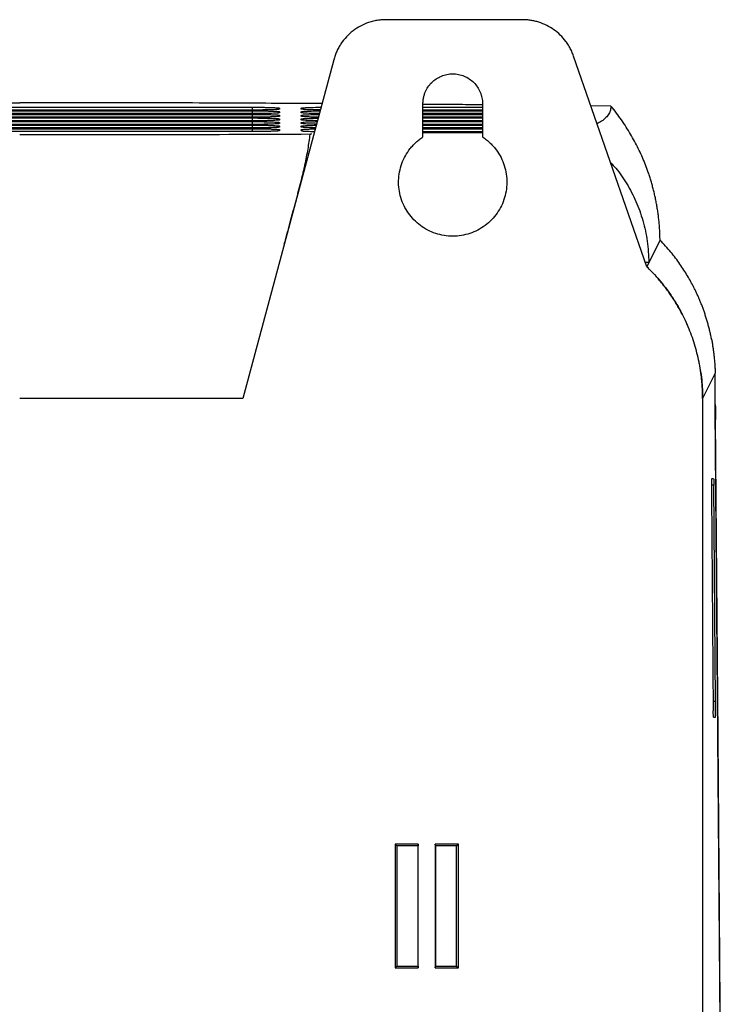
# Model space of a CAD drawing. Header units: millimetres. Extents: x 156922 to 157823, y 112322 to 113312.
# Tile 50 of 123: x 156988 to 157053, y 112857 to 112948. Entities that reach past the tile are written whole.
import ezdxf

# ---------------------------------------------------------------- set-up
doc = ezdxf.new("R2010")
doc.units = ezdxf.units.MM

msp = doc.modelspace()

# ---------------------------------------------------------------- linework, layer by layer
at = {"color": 7, "linetype": 'Continuous', "lineweight": 25}
for p, q in [((157034.785, 112947.923), (157022.179, 112947.923)), ((157017.349, 112944.217), (157008.964, 112912.923)), ((157046.26, 112925.105), (157039.508, 112944.562)), ((157025.592, 112937.099), (157025.592, 112940.173)), ((157031.092, 112940.173), (157031.092, 112937.099)), ((156966.842, 112939.837), (157009.842, 112939.837)), ((157009.842, 112939.576), (156966.842, 112939.576)), ((156966.842, 112939.506), (157009.842, 112939.506)), ((157009.842, 112939.244), (156966.842, 112939.244)), ((157009.842, 112939.576), (157009.842, 112939.837)), ((157009.842, 112939.244), (157009.842, 112939.506)), ((157012.236, 112939.644), (157012.342, 112939.749)), ((157012.342, 112939.418), (157012.236, 112939.312)), ((157012.342, 112939.749), (157012.342, 112939.662)), ((157012.342, 112939.418), (157012.342, 112939.331)), ((157014.342, 112939.662), (157014.342, 112939.749)), ((157014.448, 112939.644), (157014.342, 112939.749)), ((157014.342, 112939.331), (157014.342, 112939.418)), ((157014.448, 112939.312), (157014.342, 112939.418)), ((157025.592, 112939.837), (157031.092, 112939.837)), ((157031.092, 112939.576), (157025.592, 112939.576)), ((157025.592, 112939.506), (157031.092, 112939.506)), ((157031.092, 112939.244), (157025.592, 112939.244)), ((157042.96, 112939.931), (157041.108, 112939.953)), ((156966.842, 112939.174), (157009.842, 112939.174)), ((157009.842, 112938.913), (156966.842, 112938.913)), ((156966.842, 112938.843), (157009.842, 112938.843)), ((157009.842, 112938.581), (156966.842, 112938.581)), ((156966.842, 112938.511), (157009.842, 112938.511)), ((157009.842, 112938.913), (157009.842, 112939.174)), ((157009.842, 112938.581), (157009.842, 112938.843)), ((157009.842, 112938.249), (157009.842, 112938.511)), ((157012.236, 112938.981), (157012.342, 112939.086)), ((157012.236, 112938.649), (157012.342, 112938.755)), ((157012.236, 112938.318), (157012.342, 112938.423)), ((157012.342, 112939.086), (157012.342, 112938.999)), ((157012.342, 112938.755), (157012.342, 112938.668)), ((157012.342, 112938.423), (157012.342, 112938.336)), ((157014.342, 112938.999), (157014.342, 112939.086)), ((157014.448, 112938.981), (157014.342, 112939.086)), ((157014.342, 112938.668), (157014.342, 112938.755)), ((157014.448, 112938.649), (157014.342, 112938.755)), ((157014.342, 112938.336), (157014.342, 112938.423)), ((157014.448, 112938.318), (157014.342, 112938.423)), ((157025.592, 112939.174), (157031.092, 112939.174)), ((157031.092, 112938.913), (157025.592, 112938.913)), ((157025.592, 112938.843), (157031.092, 112938.843)), ((157031.092, 112938.581), (157025.592, 112938.581)), ((157025.592, 112938.511), (157031.092, 112938.511)), ((157009.842, 112938.249), (156966.842, 112938.249)), ((156966.842, 112938.18), (157009.842, 112938.18)), ((157009.842, 112937.918), (156966.842, 112937.918)), ((156966.842, 112937.848), (157009.842, 112937.848)), ((157009.842, 112937.586), (156966.842, 112937.586)), ((157009.842, 112937.918), (157009.842, 112938.18)), ((157009.842, 112937.586), (157009.842, 112937.848)), ((157012.236, 112937.986), (157012.342, 112938.092)), ((157012.236, 112937.655), (157012.342, 112937.76)), ((157012.342, 112938.092), (157012.342, 112938.005)), ((157012.342, 112937.76), (157012.342, 112937.673)), ((157014.342, 112938.005), (157014.342, 112938.092)), ((157014.448, 112937.986), (157014.342, 112938.092)), ((157014.342, 112937.673), (157014.342, 112937.76)), ((157014.448, 112937.655), (157014.342, 112937.76)), ((157031.092, 112938.249), (157025.592, 112938.249)), ((157025.592, 112938.18), (157031.092, 112938.18)), ((157031.092, 112937.918), (157025.592, 112937.918)), ((157025.592, 112937.848), (157031.092, 112937.848)), ((157025.592, 112937.586), (157031.092, 112937.586)), ((157025.592, 112937.499), (157031.092, 112937.499)), ((157047.491, 112927.569), (157046.457, 112925.499)), ((157046.457, 112925.499), (157046.123, 112925.499)), ((157046.457, 112925.499), (157046.26, 112925.105)), ((157049.533, 112920.741), (157049.546, 112920.714)), ((157052.585, 112915.273), (157051.421, 112912.923)), ((157008.964, 112912.923), (156988.342, 112912.923)), ((157051.421, 112912.923), (157051.421, 112740.557)), ((157052.591, 112912.371), (157052.609, 112912.113)), ((157053.055, 112855.257), (157052.594, 112911.943)), ((157052.609, 112912.113), (157052.618, 112911.002)), ((157052.457, 112904.926), (157052.248, 112904.926)), ((157052.442, 112905.503), (157052.264, 112905.503)), ((157052.62, 112884.926), (157052.457, 112904.926)), ((157052.248, 112904.08), (157052.41, 112884.08)), ((157052.62, 112884.926), (157052.404, 112884.926)), ((157052.426, 112883.503), (157052.604, 112883.503)), ((157025.164, 112871.774), (157023.016, 112871.774)), ((157023.016, 112871.774), (157023.016, 112860.322)), ((157023.191, 112871.599), (157023.016, 112871.774)), ((157025.147, 112871.599), (157023.191, 112871.599)), ((157023.191, 112871.599), (157023.191, 112860.497)), ((157025.164, 112871.774), (157025.147, 112871.599)), ((157025.147, 112860.497), (157025.147, 112871.599)), ((157025.164, 112860.322), (157025.164, 112871.774)), ((157026.72, 112871.774), (157026.72, 112860.322)), ((157028.868, 112871.774), (157026.72, 112871.774)), ((157026.737, 112871.599), (157026.72, 112871.774)), ((157028.693, 112871.599), (157026.737, 112871.599)), ((157026.737, 112871.599), (157026.737, 112860.497)), ((157028.693, 112871.599), (157028.868, 112871.774)), ((157028.693, 112860.497), (157028.693, 112871.599)), ((157028.868, 112860.322), (157028.868, 112871.774)), ((157023.191, 112860.497), (157023.016, 112860.322)), ((157023.016, 112860.322), (157025.164, 112860.322)), ((157023.191, 112860.497), (157025.147, 112860.497)), ((157025.147, 112860.497), (157025.164, 112860.322)), ((157026.72, 112860.322), (157026.737, 112860.497)), ((157026.72, 112860.322), (157028.868, 112860.322)), ((157026.737, 112860.497), (157028.693, 112860.497)), ((157028.693, 112860.497), (157028.868, 112860.322))]:
    msp.add_line(p, q, dxfattribs=at)
at = {"color": 7, "linetype": 'Continuous', "lineweight": 25, "flags": 128}
msp.add_lwpolyline([(157053.059, 112856.966), (157052.992, 112865.22), (157052.857, 112881.727), (157052.618, 112911.002)], dxfattribs=at)
at = {"color": 7, "linetype": 'Continuous', "lineweight": 25}
for points, knots in [([(157022.179, 112947.923), (157022.1, 112947.922), (157021.944, 112947.92), (157021.711, 112947.903), (157021.479, 112947.876), (157021.249, 112947.838), (157021.021, 112947.789), (157020.795, 112947.73), (157020.386, 112947.601), (157019.811, 112947.353), (157019.122, 112946.907), (157018.512, 112946.357), (157018.088, 112945.82), (157017.803, 112945.354), (157017.619, 112944.989), (157017.464, 112944.61), (157017.388, 112944.348), (157017.349, 112944.217)], [0, 0, 0, 0, 0.035941, 0.071682, 0.107302, 0.142878, 0.178491, 0.214219, 0.250139, 0.375038, 0.500023, 0.624922, 0.749907, 0.812594, 0.87489, 0.937218, 1, 1, 1, 1]), ([(157039.508, 112944.562), (157039.483, 112944.632), (157039.433, 112944.77), (157039.346, 112944.974), (157039.252, 112945.173), (157039.148, 112945.367), (157039.036, 112945.557), (157038.916, 112945.743), (157038.68, 112946.072), (157038.29, 112946.517), (157037.695, 112947.013), (157037.031, 112947.413), (157036.431, 112947.656), (157035.935, 112947.794), (157035.556, 112947.868), (157035.172, 112947.914), (157034.914, 112947.92), (157034.785, 112947.923)], [0, 0, 0, 0, 0.035918, 0.071658, 0.107288, 0.14288, 0.178503, 0.214228, 0.250124, 0.375027, 0.50002, 0.624924, 0.749917, 0.812576, 0.874891, 0.937241, 1, 1, 1, 1]), ([(157025.592, 112940.173), (157025.593, 112940.225), (157025.595, 112940.328), (157025.608, 112940.482), (157025.629, 112940.634), (157025.659, 112940.785), (157025.698, 112940.934), (157025.745, 112941.081), (157025.846, 112941.345), (157026.04, 112941.711), (157026.385, 112942.13), (157026.804, 112942.475), (157027.283, 112942.729), (157027.802, 112942.888), (157028.342, 112942.94), (157028.882, 112942.889), (157029.401, 112942.73), (157029.88, 112942.475), (157030.299, 112942.13), (157030.644, 112941.711), (157030.856, 112941.311), (157030.978, 112940.972), (157031.044, 112940.711), (157031.085, 112940.444), (157031.09, 112940.263), (157031.092, 112940.173)], [0, 0, 0, 0, 0.018027, 0.03591, 0.053705, 0.071468, 0.089258, 0.10713, 0.125141, 0.187588, 0.250099, 0.312546, 0.375058, 0.437505, 0.500016, 0.562463, 0.624974, 0.687421, 0.749933, 0.81238, 0.874891, 0.906285, 0.937397, 0.968534, 1, 1, 1, 1]), ([(156960.42, 112940.169), (156962.928, 112940.184), (156968.795, 112940.218), (156978.124, 112940.247), (156984.935, 112940.252), (156988.342, 112940.254)], [0, 0, 0, 0, 0.271802, 0.635725, 1, 1, 1, 1]), ([(157016.264, 112940.169), (157013.756, 112940.184), (157007.89, 112940.218), (156998.561, 112940.247), (156991.749, 112940.252), (156988.342, 112940.254)], [0, 0, 0, 0, 0.271795, 0.635716, 1, 1, 1, 1]), ([(157009.842, 112939.837), (157009.897, 112939.837), (157010.007, 112939.837), (157010.17, 112939.837), (157010.332, 112939.836), (157010.491, 112939.834), (157010.648, 112939.833), (157010.904, 112939.829), (157011.244, 112939.823), (157011.624, 112939.812), (157011.937, 112939.799), (157012.142, 112939.785), (157012.264, 112939.772), (157012.33, 112939.761), (157012.338, 112939.753), (157012.342, 112939.749)], [0, 0, 0, 0, 0.04198, 0.083602, 0.125051, 0.166509, 0.208163, 0.250194, 0.374966, 0.500038, 0.624822, 0.749876, 0.833334, 0.916235, 1, 1, 1, 1]), ([(157012.342, 112939.662), (157012.341, 112939.66), (157012.339, 112939.657), (157012.322, 112939.651), (157012.296, 112939.645), (157012.258, 112939.64), (157012.21, 112939.634), (157012.114, 112939.626), (157011.933, 112939.614), (157011.618, 112939.601), (157011.238, 112939.59), (157010.85, 112939.583), (157010.49, 112939.578), (157010.169, 112939.576), (157009.951, 112939.576), (157009.842, 112939.576)], [0, 0, 0, 0, 0.041979, 0.083602, 0.125051, 0.166511, 0.208165, 0.250194, 0.374984, 0.50004, 0.624827, 0.749879, 0.833328, 0.916227, 1, 1, 1, 1]), ([(157009.842, 112939.506), (157009.897, 112939.506), (157010.007, 112939.506), (157010.17, 112939.505), (157010.332, 112939.504), (157010.491, 112939.503), (157010.648, 112939.501), (157010.904, 112939.498), (157011.244, 112939.491), (157011.624, 112939.48), (157011.937, 112939.467), (157012.142, 112939.453), (157012.264, 112939.441), (157012.33, 112939.429), (157012.338, 112939.422), (157012.342, 112939.418)], [0, 0, 0, 0, 0.041978, 0.083599, 0.125047, 0.166506, 0.208161, 0.250194, 0.374967, 0.500038, 0.624813, 0.749876, 0.833339, 0.91624, 1, 1, 1, 1]), ([(157012.342, 112939.331), (157012.341, 112939.329), (157012.339, 112939.325), (157012.322, 112939.319), (157012.296, 112939.314), (157012.258, 112939.308), (157012.21, 112939.303), (157012.114, 112939.294), (157011.933, 112939.282), (157011.618, 112939.269), (157011.238, 112939.258), (157010.85, 112939.251), (157010.49, 112939.247), (157010.169, 112939.245), (157009.951, 112939.244), (157009.842, 112939.244)], [0, 0, 0, 0, 0.041983, 0.083609, 0.125059, 0.166517, 0.208169, 0.250194, 0.374988, 0.50004, 0.624819, 0.749879, 0.833329, 0.916228, 1, 1, 1, 1]), ([(157014.342, 112939.749), (157014.379, 112939.761), (157014.453, 112939.784), (157015.033, 112939.813), (157015.653, 112939.83), (157016.076, 112939.832), (157016.174, 112939.833)], [0, 0, 0, 0, 0.302661, 0.605297, 0.907899, 1, 1, 1, 1]), ([(157016.107, 112939.581), (157016.033, 112939.581), (157015.638, 112939.583), (157015.041, 112939.6), (157014.455, 112939.628), (157014.38, 112939.651), (157014.342, 112939.662)], [0, 0, 0, 0, 0.07101, 0.38068, 0.690318, 1, 1, 1, 1]), ([(157014.342, 112939.418), (157014.379, 112939.429), (157014.452, 112939.453), (157015.034, 112939.481), (157015.625, 112939.498), (157016.017, 112939.5), (157016.085, 112939.501)], [0, 0, 0, 0, 0.311399, 0.622773, 0.934112, 1, 1, 1, 1]), ([(157016.018, 112939.25), (157015.974, 112939.25), (157015.611, 112939.252), (157015.042, 112939.269), (157014.454, 112939.296), (157014.38, 112939.319), (157014.342, 112939.331)], [0, 0, 0, 0, 0.043476, 0.362323, 0.681139, 1, 1, 1, 1]), ([(157031.053, 112940.057), (157030.368, 112940.064), (157028.579, 112940.083), (157026.747, 112940.096), (157025.616, 112940.103)], [0, 0, 0, 0, 0.382593, 1, 1, 1, 1]), ([(157042.96, 112939.931), (157042.95, 112939.809), (157042.931, 112939.575), (157042.789, 112939.222), (157042.52, 112938.878), (157042.167, 112938.573), (157041.815, 112938.387), (157041.676, 112938.313)], [0, 0, 0, 0, 0.2258, 0.435071, 0.6536, 0.863347, 1, 1, 1, 1]), ([(157047.491, 112927.569), (157047.488, 112927.723), (157047.483, 112928.029), (157047.461, 112928.486), (157047.43, 112928.939), (157047.388, 112929.387), (157047.337, 112929.831), (157047.276, 112930.27), (157047.206, 112930.704), (157047.127, 112931.134), (157047.04, 112931.558), (157046.943, 112931.977), (157046.838, 112932.391), (157046.726, 112932.8), (157046.605, 112933.203), (157046.477, 112933.601), (157046.307, 112934.091), (157046.087, 112934.674), (157045.802, 112935.35), (157045.489, 112936.023), (157045.146, 112936.692), (157044.773, 112937.355), (157044.37, 112938.012), (157043.933, 112938.662), (157043.467, 112939.304), (157043.129, 112939.722), (157042.96, 112939.931)], [0, 0, 0, 0, 0.0354691, 0.0706385, 0.1055068, 0.1400727, 0.1743349, 0.2082926, 0.2419449, 0.2752911, 0.3083307, 0.3410633, 0.3734888, 0.405607, 0.4374182, 0.4689224, 0.5001201, 0.554409, 0.6090139, 0.6639286, 0.7191499, 0.7746777, 0.8305159, 0.8866728, 0.9431613, 1, 1, 1, 1]), ([(157009.842, 112939.174), (157009.897, 112939.174), (157010.007, 112939.174), (157010.17, 112939.174), (157010.332, 112939.173), (157010.491, 112939.171), (157010.648, 112939.17), (157010.904, 112939.166), (157011.244, 112939.16), (157011.624, 112939.149), (157011.937, 112939.135), (157012.142, 112939.122), (157012.264, 112939.109), (157012.33, 112939.098), (157012.338, 112939.09), (157012.342, 112939.086)], [0, 0, 0, 0, 0.04198, 0.083602, 0.125051, 0.166509, 0.208163, 0.250194, 0.374966, 0.500038, 0.624822, 0.749876, 0.833334, 0.916235, 1, 1, 1, 1]), ([(157012.342, 112938.999), (157012.341, 112938.997), (157012.339, 112938.994), (157012.322, 112938.988), (157012.296, 112938.982), (157012.258, 112938.977), (157012.21, 112938.971), (157012.114, 112938.962), (157011.933, 112938.951), (157011.618, 112938.937), (157011.238, 112938.927), (157010.85, 112938.919), (157010.49, 112938.915), (157010.169, 112938.913), (157009.951, 112938.913), (157009.842, 112938.913)], [0, 0, 0, 0, 0.041979, 0.083602, 0.125051, 0.166511, 0.208165, 0.250194, 0.374984, 0.50004, 0.624827, 0.749879, 0.833328, 0.916227, 1, 1, 1, 1]), ([(157009.842, 112938.843), (157009.897, 112938.843), (157010.007, 112938.843), (157010.17, 112938.842), (157010.332, 112938.841), (157010.491, 112938.84), (157010.648, 112938.838), (157010.904, 112938.835), (157011.244, 112938.828), (157011.624, 112938.817), (157011.937, 112938.804), (157012.142, 112938.79), (157012.264, 112938.778), (157012.33, 112938.766), (157012.338, 112938.759), (157012.342, 112938.755)], [0, 0, 0, 0, 0.04198, 0.083602, 0.125051, 0.166509, 0.208163, 0.250194, 0.374966, 0.500038, 0.624822, 0.749876, 0.833334, 0.916235, 1, 1, 1, 1]), ([(157012.342, 112938.668), (157012.341, 112938.666), (157012.339, 112938.662), (157012.322, 112938.656), (157012.296, 112938.651), (157012.258, 112938.645), (157012.21, 112938.64), (157012.114, 112938.631), (157011.933, 112938.619), (157011.618, 112938.606), (157011.238, 112938.595), (157010.85, 112938.588), (157010.49, 112938.584), (157010.169, 112938.581), (157009.951, 112938.581), (157009.842, 112938.581)], [0, 0, 0, 0, 0.041979, 0.083602, 0.125051, 0.166511, 0.208165, 0.250194, 0.374984, 0.50004, 0.624827, 0.749879, 0.833328, 0.916227, 1, 1, 1, 1]), ([(157009.842, 112938.511), (157009.897, 112938.511), (157010.007, 112938.511), (157010.17, 112938.511), (157010.332, 112938.51), (157010.491, 112938.508), (157010.648, 112938.507), (157010.904, 112938.503), (157011.244, 112938.497), (157011.624, 112938.486), (157011.937, 112938.472), (157012.142, 112938.459), (157012.264, 112938.446), (157012.33, 112938.435), (157012.338, 112938.427), (157012.342, 112938.423)], [0, 0, 0, 0, 0.04198, 0.083602, 0.125051, 0.166509, 0.208163, 0.250194, 0.374966, 0.500038, 0.624822, 0.749876, 0.833334, 0.916235, 1, 1, 1, 1]), ([(157012.342, 112938.336), (157012.341, 112938.334), (157012.339, 112938.33), (157012.322, 112938.325), (157012.296, 112938.319), (157012.258, 112938.314), (157012.21, 112938.308), (157012.114, 112938.299), (157011.933, 112938.288), (157011.618, 112938.274), (157011.238, 112938.264), (157010.85, 112938.256), (157010.49, 112938.252), (157010.169, 112938.25), (157009.951, 112938.25), (157009.842, 112938.249)], [0, 0, 0, 0, 0.041979, 0.083602, 0.125051, 0.166511, 0.208165, 0.250194, 0.374984, 0.50004, 0.624827, 0.749879, 0.833328, 0.916227, 1, 1, 1, 1]), ([(157014.342, 112939.086), (157014.379, 112939.098), (157014.452, 112939.121), (157015.035, 112939.149), (157015.598, 112939.166), (157015.958, 112939.168), (157015.996, 112939.168)], [0, 0, 0, 0, 0.320658, 0.64129, 0.961885, 1, 1, 1, 1]), ([(157015.929, 112938.919), (157015.916, 112938.919), (157015.583, 112938.921), (157015.043, 112938.937), (157014.454, 112938.965), (157014.379, 112938.988), (157014.342, 112938.999)], [0, 0, 0, 0, 0.014266, 0.34285, 0.671401, 1, 1, 1, 1]), ([(157014.342, 112938.755), (157014.379, 112938.766), (157014.452, 112938.789), (157015.037, 112938.818), (157015.57, 112938.834), (157015.899, 112938.836), (157015.907, 112938.836)], [0, 0, 0, 0, 0.330482, 0.660941, 0.991357, 1, 1, 1, 1]), ([(157015.841, 112938.589), (157015.572, 112938.594), (157015.017, 112938.605), (157014.458, 112938.634), (157014.381, 112938.656), (157014.342, 112938.668)], [0, 0, 0, 0, 0.320185, 0.660068, 1, 1, 1, 1]), ([(157014.342, 112938.423), (157014.38, 112938.435), (157014.456, 112938.458), (157015.005, 112938.487), (157015.554, 112938.498), (157015.818, 112938.503)], [0, 0, 0, 0, 0.342392, 0.684758, 1, 1, 1, 1]), ([(157015.753, 112938.259), (157015.515, 112938.264), (157014.993, 112938.274), (157014.459, 112938.302), (157014.381, 112938.325), (157014.342, 112938.336)], [0, 0, 0, 0, 0.294051, 0.647001, 1, 1, 1, 1]), ([(157009.842, 112938.18), (157009.897, 112938.18), (157010.007, 112938.18), (157010.17, 112938.179), (157010.332, 112938.178), (157010.491, 112938.177), (157010.648, 112938.175), (157010.904, 112938.172), (157011.244, 112938.165), (157011.624, 112938.154), (157011.937, 112938.141), (157012.142, 112938.127), (157012.264, 112938.115), (157012.33, 112938.103), (157012.338, 112938.096), (157012.342, 112938.092)], [0, 0, 0, 0, 0.04198, 0.083602, 0.125051, 0.166509, 0.208163, 0.250194, 0.374966, 0.500038, 0.624822, 0.749876, 0.833334, 0.916235, 1, 1, 1, 1]), ([(157012.342, 112938.005), (157012.341, 112938.003), (157012.339, 112937.999), (157012.322, 112937.993), (157012.296, 112937.988), (157012.258, 112937.982), (157012.21, 112937.977), (157012.114, 112937.968), (157011.933, 112937.956), (157011.618, 112937.943), (157011.238, 112937.932), (157010.85, 112937.925), (157010.49, 112937.921), (157010.169, 112937.918), (157009.951, 112937.918), (157009.842, 112937.918)], [0, 0, 0, 0, 0.041979, 0.083602, 0.125051, 0.166511, 0.208165, 0.250194, 0.374984, 0.50004, 0.624827, 0.749879, 0.833328, 0.916227, 1, 1, 1, 1]), ([(157009.842, 112937.848), (157009.897, 112937.848), (157010.007, 112937.848), (157010.17, 112937.847), (157010.332, 112937.847), (157010.491, 112937.845), (157010.648, 112937.843), (157010.904, 112937.84), (157011.244, 112937.834), (157011.624, 112937.823), (157011.937, 112937.809), (157012.142, 112937.796), (157012.264, 112937.783), (157012.33, 112937.772), (157012.338, 112937.764), (157012.342, 112937.76)], [0, 0, 0, 0, 0.04198, 0.083602, 0.125051, 0.166509, 0.208163, 0.250194, 0.374966, 0.500038, 0.624822, 0.749876, 0.833334, 0.916235, 1, 1, 1, 1]), ([(157012.342, 112937.673), (157012.341, 112937.671), (157012.339, 112937.667), (157012.322, 112937.662), (157012.296, 112937.656), (157012.258, 112937.651), (157012.21, 112937.645), (157012.114, 112937.636), (157011.933, 112937.624), (157011.618, 112937.611), (157011.238, 112937.6), (157010.85, 112937.593), (157010.49, 112937.589), (157010.169, 112937.587), (157009.951, 112937.587), (157009.842, 112937.586)], [0, 0, 0, 0, 0.041979, 0.083602, 0.125051, 0.166511, 0.208165, 0.250194, 0.374984, 0.50004, 0.624827, 0.749879, 0.833328, 0.916227, 1, 1, 1, 1]), ([(157014.342, 112938.092), (157014.38, 112938.103), (157014.457, 112938.126), (157014.981, 112938.154), (157015.497, 112938.165), (157015.729, 112938.169)], [0, 0, 0, 0, 0.355814, 0.711601, 1, 1, 1, 1]), ([(157015.664, 112937.93), (157015.459, 112937.934), (157014.97, 112937.943), (157014.46, 112937.971), (157014.381, 112937.993), (157014.342, 112938.005)], [0, 0, 0, 0, 0.26583, 0.632889, 1, 1, 1, 1]), ([(157014.342, 112937.76), (157014.381, 112937.772), (157014.458, 112937.794), (157014.957, 112937.822), (157015.44, 112937.832), (157015.639, 112937.836)], [0, 0, 0, 0, 0.370331, 0.740636, 1, 1, 1, 1]), ([(157014.342, 112937.673), (157014.382, 112937.662), (157014.461, 112937.639), (157014.946, 112937.613), (157015.402, 112937.604), (157015.576, 112937.6)], [0, 0, 0, 0, 0.382399, 0.76474, 1, 1, 1, 1]), ([(157015.172, 112937.333), (157015.186, 112937.338), (157015.217, 112937.349), (157015.252, 112937.365), (157015.282, 112937.381), (157015.297, 112937.393), (157015.304, 112937.399)], [0, 0, 0, 0, 0.235423, 0.480516, 0.735354, 1, 1, 1, 1]), ([(157014.079, 112932.012), (157014.119, 112932.164), (157014.199, 112932.463), (157014.312, 112932.901), (157014.418, 112933.324), (157014.516, 112933.73), (157014.607, 112934.121), (157014.72, 112934.628), (157014.847, 112935.246), (157014.978, 112935.967), (157015.089, 112936.664), (157015.144, 112937.111), (157015.172, 112937.333)], [0, 0, 0, 0, 0.080186, 0.158255, 0.234211, 0.308059, 0.379804, 0.449453, 0.589885, 0.728433, 0.865127, 1, 1, 1, 1]), ([(157031.092, 112937.099), (157031.155, 112937.056), (157031.282, 112936.97), (157031.464, 112936.831), (157031.639, 112936.685), (157031.807, 112936.531), (157031.967, 112936.369), (157032.121, 112936.2), (157032.388, 112935.877), (157032.729, 112935.368), (157033.061, 112934.638), (157033.275, 112933.865), (157033.361, 112933.067), (157033.321, 112932.266), (157033.152, 112931.482), (157032.862, 112930.733), (157032.454, 112930.042), (157031.944, 112929.423), (157031.34, 112928.895), (157030.661, 112928.468), (157029.921, 112928.157), (157029.142, 112927.965), (157028.342, 112927.902), (157027.542, 112927.965), (157026.763, 112928.157), (157026.024, 112928.468), (157025.344, 112928.895), (157024.74, 112929.423), (157024.23, 112930.042), (157023.822, 112930.733), (157023.532, 112931.481), (157023.363, 112932.266), (157023.323, 112933.067), (157023.409, 112933.865), (157023.623, 112934.638), (157023.955, 112935.368), (157024.328, 112935.924), (157024.674, 112936.33), (157024.958, 112936.611), (157025.263, 112936.871), (157025.482, 112937.023), (157025.592, 112937.099)], [0, 0, 0, 0, 0.008986, 0.017924, 0.026833, 0.035732, 0.044639, 0.053573, 0.062554, 0.09379, 0.125047, 0.156283, 0.18754, 0.218776, 0.250033, 0.281269, 0.312526, 0.343762, 0.375019, 0.406255, 0.437512, 0.468748, 0.500005, 0.531241, 0.562499, 0.593734, 0.624992, 0.656227, 0.687485, 0.71872, 0.749978, 0.781213, 0.812471, 0.843706, 0.874964, 0.9062, 0.937457, 0.953131, 0.968712, 0.984302, 1, 1, 1, 1]), ([(157042.923, 112934.722), (157043.083, 112934.554), (157043.652, 112933.959), (157044.456, 112932.757), (157045.312, 112931.138), (157045.944, 112929.351), (157046.365, 112927.46), (157046.426, 112926.154), (157046.457, 112925.499)], [0, 0, 0, 0, 0.069102, 0.244226, 0.427036, 0.612144, 0.805696, 1, 1, 1, 1]), ([(157012.782, 112927.174), (157012.829, 112927.348), (157012.922, 112927.694), (157013.059, 112928.207), (157013.194, 112928.711), (157013.327, 112929.207), (157013.458, 112929.695), (157013.586, 112930.175), (157013.713, 112930.646), (157013.837, 112931.11), (157013.959, 112931.565), (157014.039, 112931.863), (157014.079, 112932.012)], [0, 0, 0, 0, 0.103476, 0.206174, 0.308095, 0.409243, 0.50962, 0.609228, 0.708068, 0.806143, 0.903453, 1, 1, 1, 1]), ([(157052.261, 112918.338), (157052.235, 112918.472), (157052.183, 112918.74), (157052.095, 112919.135), (157052.001, 112919.522), (157051.899, 112919.9), (157051.791, 112920.27), (157051.677, 112920.63), (157051.559, 112920.982), (157051.435, 112921.325), (157051.307, 112921.658), (157051.175, 112921.983), (157051.039, 112922.299), (157050.901, 112922.607), (157050.759, 112922.905), (157050.575, 112923.276), (157050.337, 112923.726), (157050.033, 112924.259), (157049.698, 112924.8), (157049.33, 112925.348), (157048.928, 112925.901), (157048.489, 112926.458), (157048.012, 112927.018), (157047.666, 112927.384), (157047.491, 112927.569)], [0, 0, 0, 0, 0.040776, 0.080793, 0.12005, 0.158548, 0.196285, 0.233262, 0.26948, 0.304937, 0.339636, 0.373576, 0.406755, 0.439171, 0.470824, 0.501713, 0.557969, 0.61594, 0.675625, 0.737023, 0.800143, 0.864996, 0.931604, 1, 1, 1, 1]), ([(157051.421, 112912.923), (157051.421, 112913.065), (157051.42, 112913.348), (157051.406, 112913.772), (157051.381, 112914.195), (157051.345, 112914.618), (157051.299, 112915.04), (157051.242, 112915.461), (157051.174, 112915.882), (157051.017, 112916.719), (157050.704, 112917.958), (157050.122, 112919.556), (157049.38, 112921.088), (157048.663, 112922.248), (157048.066, 112923.078), (157047.646, 112923.614), (157047.205, 112924.131), (157046.745, 112924.631), (157046.421, 112924.947), (157046.26, 112925.105)], [0, 0, 0, 0, 0.03124, 0.062443, 0.09363, 0.12482, 0.156034, 0.187291, 0.218613, 0.250018, 0.375167, 0.499922, 0.624745, 0.74992, 0.800198, 0.850262, 0.900193, 0.950078, 1, 1, 1, 1]), ([(157046.26, 112925.105), (157046.454, 112924.914), (157046.855, 112924.52), (157047.432, 112923.875), (157047.979, 112923.198), (157048.477, 112922.51), (157048.946, 112921.792), (157049.415, 112920.978), (157049.796, 112920.244), (157049.993, 112919.768), (157050.052, 112919.624)], [0, 0, 0, 0, 0.120458, 0.248894, 0.385274, 0.509022, 0.629404, 0.769933, 0.93045, 1, 1, 1, 1]), ([(157052.262, 112918.338), (157052.273, 112918.277), (157052.294, 112918.159), (157052.324, 112917.98), (157052.351, 112917.805), (157052.377, 112917.636), (157052.4, 112917.473), (157052.421, 112917.319), (157052.44, 112917.173), (157052.457, 112917.036), (157052.483, 112916.81), (157052.516, 112916.491), (157052.548, 112916.075), (157052.573, 112915.67), (157052.581, 112915.403), (157052.585, 112915.273)], [0, 0, 0, 0, 0.069272, 0.135403, 0.198247, 0.257677, 0.313579, 0.365854, 0.414418, 0.459197, 0.500133, 0.634043, 0.762247, 0.884336, 1, 1, 1, 1]), ([(157051.126, 112915.97), (157051.198, 112915.605), (157051.383, 112914.664), (157051.407, 112913.684), (157051.421, 112913.084)], [0, 0, 0, 0, 0.387713, 1, 1, 1, 1]), ([(157052.594, 112911.943), (157052.593, 112912.018), (157052.592, 112912.168), (157052.59, 112912.398), (157052.589, 112912.631), (157052.588, 112912.866), (157052.586, 112913.105), (157052.586, 112913.346), (157052.585, 112913.648), (157052.584, 112914.01), (157052.584, 112914.431), (157052.584, 112914.853), (157052.584, 112915.133), (157052.585, 112915.273)], [0, 0, 0, 0, 0.072585, 0.144857, 0.216937, 0.288948, 0.361013, 0.433255, 0.505797, 0.62957, 0.752785, 0.876057, 1, 1, 1, 1]), ([(157052.264, 112905.503), (157052.263, 112905.502), (157052.262, 112905.5), (157052.26, 112905.486), (157052.259, 112905.464), (157052.257, 112905.435), (157052.256, 112905.401), (157052.255, 112905.362), (157052.254, 112905.32), (157052.253, 112905.275), (157052.252, 112905.228), (157052.251, 112905.181), (157052.25, 112905.134), (157052.249, 112905.087), (157052.248, 112905), (157052.247, 112904.862), (157052.246, 112904.667), (157052.246, 112904.466), (157052.246, 112904.266), (157052.247, 112904.142), (157052.248, 112904.08)], [0, 0, 0, 0, 0.0495196, 0.0972011, 0.1430444, 0.1870493, 0.2292157, 0.2695435, 0.3080325, 0.3446826, 0.3794936, 0.4124656, 0.4435984, 0.4728919, 0.500346, 0.6011119, 0.7014592, 0.8013889, 0.9009021, 1, 1, 1, 1]), ([(157052.442, 112905.503), (157052.442, 112905.502), (157052.443, 112905.5), (157052.445, 112905.487), (157052.447, 112905.465), (157052.448, 112905.434), (157052.45, 112905.395), (157052.451, 112905.332), (157052.454, 112905.235), (157052.456, 112905.093), (157052.457, 112904.982), (157052.457, 112904.926)], [0, 0, 0, 0, 0.084717, 0.167893, 0.250271, 0.332618, 0.415703, 0.500273, 0.667565, 0.832093, 1, 1, 1, 1]), ([(157052.604, 112883.503), (157052.605, 112883.504), (157052.606, 112883.506), (157052.608, 112883.52), (157052.609, 112883.542), (157052.611, 112883.571), (157052.612, 112883.605), (157052.613, 112883.644), (157052.614, 112883.686), (157052.615, 112883.731), (157052.616, 112883.777), (157052.617, 112883.825), (157052.618, 112883.872), (157052.618, 112883.919), (157052.62, 112884.029), (157052.621, 112884.22), (157052.622, 112884.457), (157052.622, 112884.646), (157052.621, 112884.789), (157052.62, 112884.88), (157052.62, 112884.926)], [0, 0, 0, 0, 0.0495344, 0.0972303, 0.1430873, 0.1871054, 0.2292845, 0.2696243, 0.3081248, 0.3447859, 0.3796074, 0.4125892, 0.4437313, 0.4730336, 0.500496, 0.6431648, 0.7825345, 0.8536111, 0.9260995, 1, 1, 1, 1]), ([(157052.426, 112883.503), (157052.426, 112883.504), (157052.425, 112883.505), (157052.423, 112883.519), (157052.421, 112883.541), (157052.42, 112883.571), (157052.418, 112883.611), (157052.416, 112883.674), (157052.414, 112883.771), (157052.412, 112883.913), (157052.411, 112884.024), (157052.41, 112884.08)], [0, 0, 0, 0, 0.084717, 0.167893, 0.250271, 0.332618, 0.415703, 0.500273, 0.667565, 0.832093, 1, 1, 1, 1])]:
    msp.add_open_spline(points, degree=3, knots=knots, dxfattribs=at)
for points in [[(157015.17, 112937.333), (157006.278, 112937.292), (156997.31, 112937.272), (156988.342, 112937.272)], [(157051.421, 112913.084), (157051.422, 112913.03), (157051.422, 112912.977), (157051.421, 112912.923)]]:
    msp.add_open_spline(points, degree=3, dxfattribs=at)

doc.saveas('drawing.dxf')
